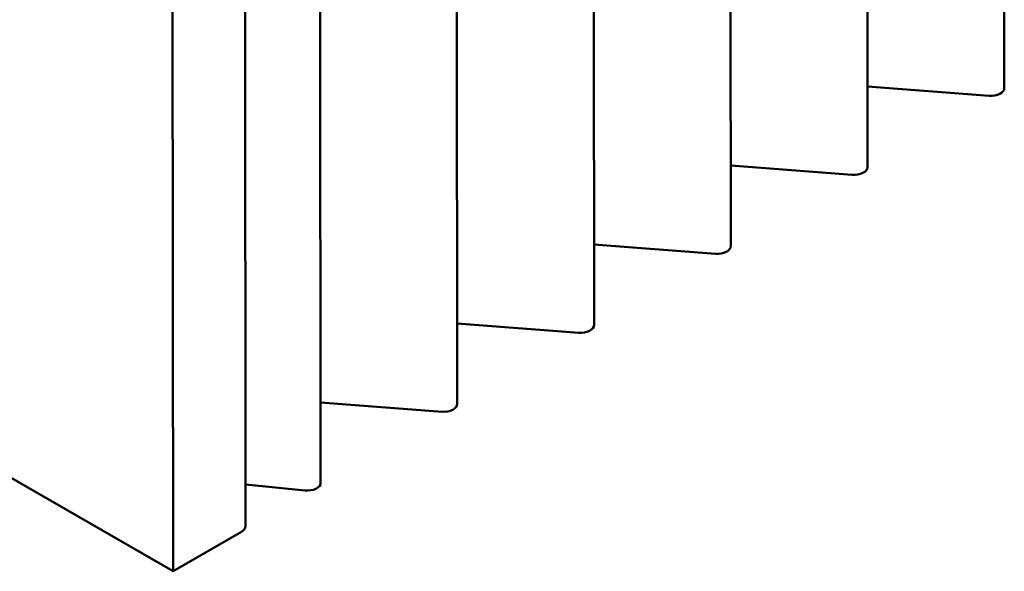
# Model space of a CAD drawing. Header units: millimetres. Extents: x 50 to 433, y -23 to 202.
# Tile 10 of 12: x 295 to 321, y 118 to 133. Entities that reach past the tile are written whole.
import ezdxf

# ---------------------------------------------------------------- set-up
doc = ezdxf.new("R2010")
doc.units = ezdxf.units.MM
doc.layers.add('Arêtes visibles(ISO)', color=7, linetype='Continuous', lineweight=50)

msp = doc.modelspace()

# ---------------------------------------------------------------- linework, layer by layer
at = {"layer": 'Arêtes visibles(ISO)'}
for p, q in [((321.284, 131.531), (321.25, 180.564)), ((317.572, 129.39), (317.537, 178.423)), ((313.859, 127.249), (313.825, 176.282)), ((310.147, 125.107), (310.113, 174.14)), ((306.435, 122.966), (306.4, 171.999)), ((302.726, 120.826), (302.692, 169.859)), ((300.65, 168.684), (300.684, 119.651)), ((298.684, 167.461), (298.718, 118.428)), ((317.57, 131.57), (320.869, 131.321)), ((313.858, 129.429), (317.157, 129.18)), ((310.145, 127.288), (313.445, 127.039)), ((306.433, 125.146), (309.733, 124.898)), ((302.724, 123.005), (306.02, 122.756)), ((292.922, 121.765), (298.718, 118.428)), ((300.683, 120.777), (302.302, 120.62)), ((298.718, 118.428), (300.574, 119.498))]:
    msp.add_line(p, q, dxfattribs=at)
for centre, major_axis, start_param in [((320.917, 131.531), (0.367, 0), 4.581088), ((317.205, 129.389), (0.367, 0), 4.581088), ((313.493, 127.248), (0.367, 0), 4.581088), ((309.78, 125.107), (0.367, 0), 4.581088), ((306.068, 122.966), (0.367, 0), 4.581088), ((302.363, 120.826), (0.363, 0), 4.544148), ((300.309, 119.651), (0.375, 0), 5.497386)]:
    msp.add_ellipse(centre, major_axis=major_axis, ratio=0.576327, start_param=start_param, end_param=6.283185, dxfattribs=at)

doc.saveas('drawing.dxf')
